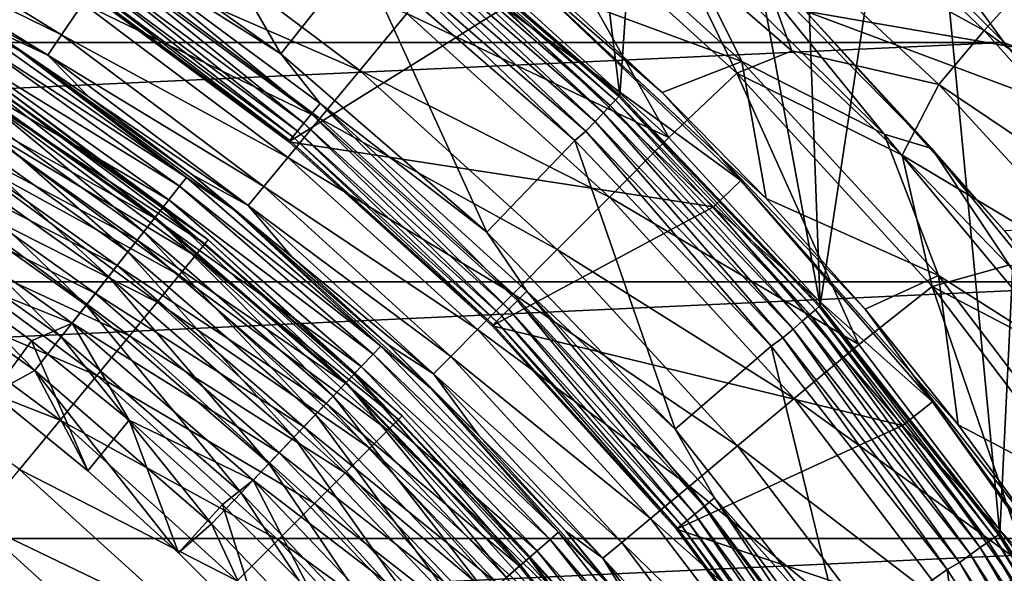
# Model space of a CAD drawing. Header units: metres. Extents: x -109 to 109, y -342 to 116.
# Tile 140 of 213: x 11.84 to 19.59, y 13.61 to 17.97. Entities that reach past the tile are written whole.
import ezdxf

# ---------------------------------------------------------------- set-up
doc = ezdxf.new("R2010")
doc.units = ezdxf.units.M
doc.layers.add('solid_505140_SW0001', color=7, linetype='CONTINUOUS')

msp = doc.modelspace()

# ---------------------------------------------------------------- linework, layer by layer
at = {"layer": 'solid_505140_SW0001'}
for points in [[(14.83558, 18.865419, 31), (16.562347, 17.369179, 31), (15.853376, 23.142941, 31)], [(16.562347, 17.369179, 31), (16.905451, 22.385942, 31), (15.853376, 23.142941, 31)], [(16.562347, 17.369179, 31), (18.137552, 15.717121, 31), (16.905451, 22.385942, 31)], [(18.137552, 15.717121, 31), (17.921206, 21.58139, 31), (16.905451, 22.385942, 31)], [(18.137552, 15.717121, 31), (18.898417, 20.731041, 31), (17.921206, 21.58139, 31)], [(18.137552, 15.717121, 31), (19.55007, 13.921006, 31), (18.898417, 20.731041, 31)], [(19.55007, 13.921006, 31), (19.835873, 19.835873, 31), (18.898417, 20.731041, 31)], [(19.55007, 13.921006, 31), (20.784328, 12.000487, 31), (19.835873, 19.835873, 31)], [(12.149139, 18.938015, 34), (13.89562, 17.696358, 34), (12.691593, 19.778095, 34)], [(13.89562, 17.696358, 34), (14.515732, 18.480877, 34), (12.691593, 19.778095, 34)], [(18.979885, 19.786472, 84.574745), (18.83177, 19.631556, 84.72496), (20.52154, 17.864197, 84.72496)], [(20.682945, 18.005213, 84.574745), (18.979885, 19.786472, 84.574745), (20.52154, 17.864197, 84.72496)], [(18.83177, 19.631556, 84.72496), (18.667866, 19.460125, 84.835632), (20.342928, 17.708149, 84.835632)], [(20.52154, 17.864197, 84.72496), (18.83177, 19.631556, 84.72496), (20.342928, 17.708149, 84.835632)], [(17.854317, 19.517529, 84.926178), (-17.854322, 19.517523, 84.926178), (-19.585182, 17.786417, 84.926178)], [(19.585175, 17.786423, 84.926178), (17.854317, 19.517529, 84.926178), (-19.585182, 17.786417, 84.926178)], [(18.493162, 19.277401, 84.903389), (17.854317, 19.517529, 84.926178), (19.585175, 17.786423, 84.926178)], [(18.667866, 19.460125, 84.835632), (18.493162, 19.277401, 84.903389), (20.152548, 17.541819, 84.903389)], [(20.342928, 17.708149, 84.835632), (18.667866, 19.460125, 84.835632), (20.152548, 17.541819, 84.903389)], [(17.805052, 19.43507, -21.279032), (19.429121, 17.880966, -21.29311), (17.461897, 18.957579, -21.801538)], [(19.76436, 18.255381, -20.760611), (19.429121, 17.880966, -21.29311), (17.805052, 19.43507, -21.279032)], [(20.152548, 17.541819, 84.903389), (18.493162, 19.277401, 84.903389), (19.585175, 17.786423, 84.926178)], [(16.038218, 18.187696, 37.711193), (15.826464, 19.172661, 39.927074), (17.52112, 17.637411, 39.927074)], [(16.990358, 18.708015, 42.195908), (17.52112, 17.637411, 39.927074), (15.826464, 19.172661, 39.927074)], [(15.797648, 19.07538, -22.51115), (16.946421, 17.040466, -23.107174), (15.307876, 18.526403, -23.107174)], [(15.797648, 19.07538, -22.51115), (17.481771, 17.544899, -22.51115), (16.946421, 17.040466, -23.107174)], [(17.02035, 18.496618, -22.260586), (17.481771, 17.544899, -22.51115), (15.797648, 19.07538, -22.51115)], [(12.438518, 18.615557, 34.012535), (13.89562, 17.696358, 34), (12.149139, 18.938015, 34)], [(17.461897, 18.957579, -21.801538), (17.914452, 17.720449, -22.221138), (17.02035, 18.496618, -22.260586)], [(17.461897, 18.957579, -21.801538), (19.071449, 17.455542, -21.769615), (17.914452, 17.720449, -22.221138)], [(19.429121, 17.880966, -21.29311), (19.071449, 17.455542, -21.769615), (17.461897, 18.957579, -21.801538)], [(10.384237, 18.722227, -28.022381), (10.477729, 18.890703, -27.095764), (12.170222, 17.847328, -27.095764)], [(12.170222, 17.847328, -27.095764), (10.477729, 18.890703, -27.095764), (12.33753, 18.092617, -26.197107)], [(12.561381, 18.420839, -25.338095), (12.838865, 18.827728, -24.529896), (14.515572, 17.567528, -24.529896)], [(14.515572, 17.567528, -24.529896), (12.838865, 18.827728, -24.529896), (14.885851, 18.015646, -23.783018)], [(14.805327, 18.826506, 33.716537), (14.768514, 18.779694, 33.811481), (16.486765, 17.290821, 33.811481)], [(14.828143, 18.855518, 33.610714), (14.805327, 18.826506, 33.716537), (16.527861, 17.333921, 33.716537)], [(16.527861, 17.333921, 33.716537), (14.805327, 18.826506, 33.716537), (16.486765, 17.290821, 33.811481)], [(16.553331, 17.360634, 33.610714), (14.835815, 18.865274, 33.5), (14.828143, 18.855518, 33.610714)], [(16.553331, 17.360634, 33.610714), (14.828143, 18.855518, 33.610714), (16.527861, 17.333921, 33.716537)], [(16.561895, 17.369617, 33.5), (16.562347, 17.369179, 31), (14.83558, 18.865419, 31)], [(14.835815, 18.865274, 33.5), (16.561895, 17.369617, 33.5), (14.83558, 18.865419, 31)], [(16.553331, 17.360634, 33.610714), (16.561895, 17.369617, 33.5), (14.835815, 18.865274, 33.5)], [(11.545783, 17.927332, -28.956398), (11.840792, 17.720997, -29.262819), (10.046814, 18.796267, -29.262819)], [(11.502944, 17.898932, -29.565304), (10.046814, 18.796267, -29.262819), (11.840792, 17.720997, -29.262819)], [(14.768514, 18.779694, 33.811481), (14.719553, 18.717434, 33.890778), (16.432106, 17.233498, 33.890778)], [(16.486765, 17.290821, 33.811481), (14.768514, 18.779694, 33.811481), (16.432106, 17.233498, 33.890778)], [(12.061634, 17.688164, -28.022381), (10.678197, 18.45726, -28.956398), (10.384237, 18.722227, -28.022381)], [(12.061634, 17.688164, -28.022381), (10.384237, 18.722227, -28.022381), (12.170222, 17.847328, -27.095764)], [(14.719553, 18.717434, 33.890778), (14.660903, 18.642855, 33.950436), (16.366634, 17.164831, 33.950436)], [(16.432106, 17.233498, 33.890778), (14.719553, 18.717434, 33.890778), (16.366634, 17.164831, 33.950436)], [(16.990358, 18.708015, 42.195908), (18.640032, 17.064917, 42.195908), (17.52112, 17.637411, 39.927074)], [(17.347721, 18.656906, 44.492573), (18.640032, 17.064917, 42.195908), (16.990358, 18.708015, 42.195908)], [(12.438518, 18.615557, 34.012535), (12.379747, 18.527601, 34.049564), (14.136158, 17.224958, 34.049564)], [(14.203266, 17.30673, 34.012535), (13.89562, 17.696358, 34), (12.438518, 18.615557, 34.012535)], [(14.203266, 17.30673, 34.012535), (12.438518, 18.615557, 34.012535), (14.136158, 17.224958, 34.049564)], [(14.660903, 18.642855, 33.950436), (14.595512, 18.559704, 33.987465), (16.293634, 17.088272, 33.987465)], [(16.366634, 17.164831, 33.950436), (14.660903, 18.642855, 33.950436), (16.293634, 17.088272, 33.987465)], [(17.347721, 18.656906, 44.492573), (19.01606, 16.953262, 44.492573), (18.640032, 17.064917, 42.195908)], [(18.022171, 18.034559, 45.146191), (19.01606, 16.953262, 44.492573), (17.347721, 18.656906, 44.492573)], [(12.379747, 18.527601, 34.049564), (12.327037, 18.448713, 34.109222), (14.075969, 17.151617, 34.109222)], [(14.136158, 17.224958, 34.049564), (12.379747, 18.527601, 34.049564), (14.075969, 17.151617, 34.109222)], [(14.595512, 18.559704, 33.987465), (14.515732, 18.480877, 34), (16.208015, 17.016172, 34)], [(16.293634, 17.088272, 33.987465), (14.595512, 18.559704, 33.987465), (16.208015, 17.016172, 34)], [(14.885851, 18.015646, -23.783018), (15.307876, 18.526403, -23.107174), (16.946421, 17.040466, -23.107174)], [(12.061634, 17.688164, -28.022381), (11.545783, 17.927332, -28.956398), (10.678197, 18.45726, -28.956398)], [(12.327037, 18.448713, 34.109222), (12.283032, 18.382856, 34.188519), (14.025722, 17.090391, 34.188519)], [(14.075969, 17.151617, 34.109222), (12.327037, 18.448713, 34.109222), (14.025722, 17.090391, 34.188519)], [(13.89562, 17.696358, 34), (15.516558, 16.293737, 34), (14.515732, 18.480877, 34)], [(15.516558, 16.293737, 34), (16.208015, 17.016172, 34), (14.515732, 18.480877, 34)], [(17.353928, 16.88427, 37.558445), (15.847632, 18.289137, 37.401829), (15.692282, 18.43881, 37.558445)], [(15.692282, 18.43881, 37.558445), (16.038218, 18.187696, 37.711193), (16.895525, 17.394194, 37.711193)], [(17.353928, 16.88427, 37.558445), (15.692282, 18.43881, 37.558445), (16.895525, 17.394194, 37.711193)], [(17.02035, 18.496618, -22.260586), (17.914452, 17.720449, -22.221138), (17.481771, 17.544899, -22.51115)], [(12.283032, 18.382856, 34.188519), (12.249947, 18.33334, 34.283463), (13.987941, 17.044355, 34.283463)], [(14.025722, 17.090391, 34.188519), (12.283032, 18.382856, 34.188519), (13.987941, 17.044355, 34.283463)], [(12.33753, 18.092617, -26.197107), (12.561381, 18.420839, -25.338095), (14.201851, 17.187876, -25.338095)], [(14.201851, 17.187876, -25.338095), (12.561381, 18.420839, -25.338095), (14.515572, 17.567528, -24.529896)], [(20.725761, 18.377476, 45.222214), (21.531685, 17.426325, 45.011349), (18.022171, 18.034559, 45.146191)], [(12.222437, 18.292395, 34.599998), (13.956705, 17.006172, 34.599998), (12.222544, 18.292332, 34.5)], [(15.651181, 18.062405, 34.599998), (13.956705, 17.006172, 34.599998), (12.222437, 18.292395, 34.599998)], [(12.229441, 18.30265, 34.389286), (12.222544, 18.292332, 34.5), (13.956651, 17.006231, 34.5)], [(13.956705, 17.006172, 34.599998), (13.956651, 17.006231, 34.5), (12.222544, 18.292332, 34.5)], [(12.249947, 18.33334, 34.283463), (12.229441, 18.30265, 34.389286), (13.964526, 17.015823, 34.389286)], [(13.964526, 17.015823, 34.389286), (12.229441, 18.30265, 34.389286), (13.956651, 17.006231, 34.5)], [(13.987941, 17.044355, 34.283463), (12.249947, 18.33334, 34.283463), (13.964526, 17.015823, 34.389286)], [(17.514549, 16.699717, 34.900002), (15.651181, 18.062405, 34.599998), (15.847547, 18.289211, 34.900002)], [(17.51438, 16.699896, 37.401829), (17.514549, 16.699717, 34.900002), (15.847547, 18.289211, 34.900002)], [(15.847632, 18.289137, 37.401829), (17.51438, 16.699896, 37.401829), (15.847547, 18.289211, 34.900002)], [(17.353928, 16.88427, 37.558445), (17.51438, 16.699896, 37.401829), (15.847632, 18.289137, 37.401829)], [(19.76436, 18.255381, -20.760611), (21.258604, 16.539013, -20.82127), (19.429121, 17.880966, -21.29311)], [(16.895525, 17.394194, 37.711193), (16.038218, 18.187696, 37.711193), (17.52112, 17.637411, 39.927074)], [(12.170222, 17.847328, -27.095764), (12.33753, 18.092617, -26.197107), (13.948769, 16.881626, -26.197107)], [(13.948769, 16.881626, -26.197107), (12.33753, 18.092617, -26.197107), (14.201851, 17.187876, -25.338095)], [(15.651181, 18.062405, 34.599998), (17.297365, 16.492764, 34.599998), (13.956705, 17.006172, 34.599998)], [(17.514549, 16.699717, 34.900002), (17.297365, 16.492764, 34.599998), (15.651181, 18.062405, 34.599998)], [(14.515572, 17.567528, -24.529896), (14.885851, 18.015646, -23.783018), (16.479221, 16.570675, -23.783018)], [(16.479221, 16.570675, -23.783018), (14.885851, 18.015646, -23.783018), (16.946421, 17.040466, -23.107174)], [(18.022171, 18.034559, 45.146191), (19.587626, 16.305628, 44.762897), (19.01606, 16.953262, 44.492573)], [(22.294809, 16.438704, 44.7924), (19.587626, 16.305628, 44.762897), (18.022171, 18.034559, 45.146191)], [(21.531685, 17.426325, 45.011349), (22.294809, 16.438704, 44.7924), (18.022171, 18.034559, 45.146191)], [(11.502944, 17.898932, -29.565304), (13.15226, 16.724459, -29.565304), (11.455501, 17.825108, -29.859612)], [(11.502944, 17.898932, -29.565304), (11.840792, 17.720997, -29.262819), (13.15226, 16.724459, -29.565304)], [(11.545783, 17.927332, -28.956398), (12.387126, 17.356653, -28.956398), (11.840792, 17.720997, -29.262819)], [(12.061634, 17.688164, -28.022381), (12.387126, 17.356653, -28.956398), (11.545783, 17.927332, -28.956398)], [(11.455501, 17.825108, -29.859612), (13.098014, 16.655479, -29.859612), (11.3817, 17.71027, -30.134716)], [(13.15226, 16.724459, -29.565304), (13.098014, 16.655479, -29.859612), (11.455501, 17.825108, -29.859612)], [(12.061634, 17.688164, -28.022381), (12.170222, 17.847328, -27.095764), (13.759615, 16.652761, -27.095764)], [(13.759615, 16.652761, -27.095764), (12.170222, 17.847328, -27.095764), (13.948769, 16.881626, -26.197107)], [(19.429121, 17.880966, -21.29311), (20.916962, 16.211838, -21.30279), (19.071449, 17.455542, -21.769615)], [(21.258604, 16.539013, -20.82127), (20.916962, 16.211838, -21.30279), (19.429121, 17.880966, -21.29311)], [(19.585175, 17.786423, 84.926178), (-19.585182, 17.786417, 84.926178), (-21.148781, 15.903116, 84.926178)], [(21.148775, 15.903124, 84.926178), (19.585175, 17.786423, 84.926178), (-21.148781, 15.903116, 84.926178)], [(20.152548, 17.541819, 84.903389), (19.585175, 17.786423, 84.926178), (21.148775, 15.903124, 84.926178)], [(11.3817, 17.71027, -30.134716), (13.01363, 16.548178, -30.134716), (11.283688, 17.55776, -30.382612)], [(13.098014, 16.655479, -29.859612), (13.01363, 16.548178, -30.134716), (11.3817, 17.71027, -30.134716)], [(13.200312, 16.746525, -28.956398), (13.520737, 16.475065, -29.262819), (11.840792, 17.720997, -29.262819)], [(13.15226, 16.724459, -29.565304), (11.840792, 17.720997, -29.262819), (13.520737, 16.475065, -29.262819)], [(12.387126, 17.356653, -28.956398), (13.200312, 16.746525, -28.956398), (11.840792, 17.720997, -29.262819)], [(13.63685, 16.504255, -28.022381), (12.387126, 17.356653, -28.956398), (12.061634, 17.688164, -28.022381)], [(13.63685, 16.504255, -28.022381), (12.061634, 17.688164, -28.022381), (13.759615, 16.652761, -27.095764)], [(14.203266, 17.30673, 34.012535), (15.516558, 16.293737, 34), (13.89562, 17.696358, 34)], [(17.914452, 17.720449, -22.221138), (18.781994, 16.899532, -22.179001), (17.481771, 17.544899, -22.51115)], [(19.071449, 17.455542, -21.769615), (18.781994, 16.899532, -22.179001), (17.914452, 17.720449, -22.221138)], [(11.288183, 17.564756, -32.315632), (12.906706, 16.412212, -32.315632), (11.33703, 17.640762, -32.652702)], [(11.33703, 17.640762, -32.652702), (12.962556, 16.483231, -32.652702), (11.666977, 17.460861, -33)], [(12.906706, 16.412212, -32.315632), (12.962556, 16.483231, -32.652702), (11.33703, 17.640762, -32.652702)], [(17.713623, 16.560324, 37.711193), (16.895525, 17.394194, 37.711193), (17.52112, 17.637411, 39.927074)], [(17.713623, 16.560324, 37.711193), (17.52112, 17.637411, 39.927074), (19.067547, 15.95295, 39.927074)], [(18.640032, 17.064917, 42.195908), (19.067547, 15.95295, 39.927074), (17.52112, 17.637411, 39.927074)], [(11.283688, 17.55776, -30.382612), (12.901566, 16.405676, -30.382612), (11.16432, 17.372021, -30.596083)], [(11.208405, 17.440617, -31.999395), (12.815488, 16.296219, -31.999395), (11.288183, 17.564756, -32.315632)], [(13.01363, 16.548178, -30.134716), (12.901566, 16.405676, -30.382612), (11.283688, 17.55776, -30.382612)], [(12.815488, 16.296219, -31.999395), (12.906706, 16.412212, -32.315632), (11.288183, 17.564756, -32.315632)], [(14.201851, 17.187876, -25.338095), (14.515572, 17.567528, -24.529896), (16.069309, 16.158501, -24.529896)], [(16.069309, 16.158501, -24.529896), (14.515572, 17.567528, -24.529896), (16.479221, 16.570675, -23.783018)], [(17.481771, 17.544899, -22.51115), (18.441401, 15.410172, -23.107174), (16.946421, 17.040466, -23.107174)], [(17.481771, 17.544899, -22.51115), (19.018312, 15.866304, -22.51115), (18.441401, 15.410172, -23.107174)], [(18.781994, 16.899532, -22.179001), (19.018312, 15.866304, -22.51115), (17.481771, 17.544899, -22.51115)], [(11.100121, 17.272125, -31.713623), (12.691679, 16.138783, -31.713623), (11.208405, 17.440617, -31.999395)], [(12.691679, 16.138783, -31.713623), (12.815488, 16.296219, -31.999395), (11.208405, 17.440617, -31.999395)], [(11.64476, 17.427614, -63.564171), (11.666975, 17.460861, -63), (13.322259, 16.233219, -63)], [(11.666975, 17.460861, -63), (11.666977, 17.460861, -33), (13.32226, 16.233219, -33)], [(13.322259, 16.233219, -63), (11.666975, 17.460861, -63), (13.32226, 16.233219, -33)], [(12.962556, 16.483231, -32.652702), (13.32226, 16.233219, -33), (11.666977, 17.460861, -33)], [(19.071449, 17.455542, -21.769615), (20.552383, 15.83968, -21.731827), (18.781994, 16.899532, -22.179001)], [(20.916962, 16.211838, -21.30279), (20.552383, 15.83968, -21.731827), (19.071449, 17.455542, -21.769615)], [(11.16432, 17.372021, -30.596083), (12.765082, 16.232122, -30.596083), (11.02707, 17.158455, -30.768911)], [(12.901566, 16.405676, -30.382612), (12.765082, 16.232122, -30.596083), (11.16432, 17.372021, -30.596083)], [(11.64476, 17.427614, -63.564171), (13.296892, 16.202311, -63.564171), (11.577671, 17.327209, -64.122543)], [(11.64476, 17.427614, -63.564171), (13.322259, 16.233219, -63), (13.296892, 16.202311, -63.564171)], [(13.63685, 16.504255, -28.022381), (13.200312, 16.746525, -28.956398), (12.387126, 17.356653, -28.956398)], [(16.553331, 17.360634, 33.610714), (16.527861, 17.333921, 33.716537), (18.100716, 15.68436, 33.716537)], [(18.128611, 15.708529, 33.610714), (16.561895, 17.369617, 33.5), (16.553331, 17.360634, 33.610714)], [(18.128611, 15.708529, 33.610714), (16.553331, 17.360634, 33.610714), (18.100716, 15.68436, 33.716537)], [(16.561895, 17.369617, 33.5), (18.137989, 15.716659, 33.5), (16.562347, 17.369179, 31)], [(18.128611, 15.708529, 33.610714), (18.137989, 15.716659, 33.5), (16.561895, 17.369617, 33.5)], [(18.137989, 15.716659, 33.5), (18.137552, 15.717121, 31), (16.562347, 17.369179, 31)], [(17.353928, 16.88427, 37.558445), (16.895525, 17.394194, 37.711193), (17.713623, 16.560324, 37.711193)], [(11.577671, 17.327209, -64.122543), (13.220284, 16.108963, -64.122543), (11.467073, 17.161688, -64.65802)], [(13.296892, 16.202311, -63.564171), (13.220284, 16.108963, -64.122543), (11.577671, 17.327209, -64.122543)], [(14.203266, 17.30673, 34.012535), (14.136158, 17.224958, 34.049564), (15.75643, 15.75643, 34.049564)], [(15.831229, 15.831229, 34.012535), (15.516558, 16.293737, 34), (14.203266, 17.30673, 34.012535)], [(15.831229, 15.831229, 34.012535), (14.203266, 17.30673, 34.012535), (15.75643, 15.75643, 34.049564)], [(16.486765, 17.290821, 33.811481), (16.432106, 17.233498, 33.890778), (17.995848, 15.593492, 33.890778)], [(16.527861, 17.333921, 33.716537), (16.486765, 17.290821, 33.811481), (18.055708, 15.64536, 33.811481)], [(18.055708, 15.64536, 33.811481), (16.486765, 17.290821, 33.811481), (17.995848, 15.593492, 33.890778)], [(18.100716, 15.68436, 33.716537), (16.527861, 17.333921, 33.716537), (18.055708, 15.64536, 33.811481)], [(10.966632, 17.064411, -31.467014), (12.539049, 15.944698, -31.467014), (11.100121, 17.272125, -31.713623)], [(12.539049, 15.944698, -31.467014), (12.691679, 16.138783, -31.713623), (11.100121, 17.272125, -31.713623)], [(14.136158, 17.224958, 34.049564), (14.075969, 17.151617, 34.109222), (15.689342, 15.689342, 34.109222)], [(15.75643, 15.75643, 34.049564), (14.136158, 17.224958, 34.049564), (15.689342, 15.689342, 34.109222)], [(16.432106, 17.233498, 33.890778), (16.366634, 17.164831, 33.950436), (17.924145, 15.531361, 33.950436)], [(17.995848, 15.593492, 33.890778), (16.432106, 17.233498, 33.890778), (17.924145, 15.531361, 33.950436)], [(11.02707, 17.158455, -30.768911), (12.608153, 16.032572, -30.768911), (10.875934, 16.923283, -30.896069)], [(12.765082, 16.232122, -30.596083), (12.608153, 16.032572, -30.768911), (11.02707, 17.158455, -30.768911)], [(11.467073, 17.161688, -64.65802), (13.093996, 15.95508, -64.65802), (11.315225, 16.934429, -65.159676)], [(13.220284, 16.108963, -64.122543), (13.093996, 15.95508, -64.65802), (11.467073, 17.161688, -64.65802)], [(13.948769, 16.881626, -26.197107), (14.201851, 17.187876, -25.338095), (15.72201, 15.809303, -25.338095)], [(14.075969, 17.151617, 34.109222), (14.025722, 17.090391, 34.188519), (15.633335, 15.633335, 34.188519)], [(15.689342, 15.689342, 34.109222), (14.075969, 17.151617, 34.109222), (15.633335, 15.633335, 34.188519)], [(15.72201, 15.809303, -25.338095), (14.201851, 17.187876, -25.338095), (16.069309, 16.158501, -24.529896)], [(16.366634, 17.164831, 33.950436), (16.293634, 17.088272, 33.987465), (17.8442, 15.462088, 33.987465)], [(17.924145, 15.531361, 33.950436), (16.366634, 17.164831, 33.950436), (17.8442, 15.462088, 33.987465)], [(10.811999, 16.823799, -31.267076), (12.362246, 15.719873, -31.267076), (10.966632, 17.064411, -31.467014)], [(12.362246, 15.719873, -31.267076), (12.539049, 15.944698, -31.467014), (10.966632, 17.064411, -31.467014)], [(13.987941, 17.044355, 34.283463), (13.964526, 17.015823, 34.389286), (15.565125, 15.565125, 34.389286)], [(14.025722, 17.090391, 34.188519), (13.987941, 17.044355, 34.283463), (15.591225, 15.591225, 34.283463)], [(15.591225, 15.591225, 34.283463), (13.987941, 17.044355, 34.283463), (15.565125, 15.565125, 34.389286)], [(15.633335, 15.633335, 34.188519), (14.025722, 17.090391, 34.188519), (15.591225, 15.591225, 34.283463)], [(16.293634, 17.088272, 33.987465), (16.208015, 17.016172, 34), (17.752851, 15.397593, 34)], [(17.8442, 15.462088, 33.987465), (16.293634, 17.088272, 33.987465), (17.752851, 15.397593, 34)], [(18.640032, 17.064917, 42.195908), (20.131481, 15.276963, 42.195908), (19.067547, 15.95295, 39.927074)], [(19.01606, 16.953262, 44.492573), (20.131481, 15.276963, 42.195908), (18.640032, 17.064917, 42.195908)], [(13.964526, 17.015823, 34.389286), (13.956651, 17.006231, 34.5), (15.556348, 15.556351, 34.5)], [(15.556349, 15.556349, 34.599998), (15.556348, 15.556351, 34.5), (13.956651, 17.006231, 34.5)], [(13.956705, 17.006172, 34.599998), (15.556349, 15.556349, 34.599998), (13.956651, 17.006231, 34.5)], [(17.297365, 16.492764, 34.599998), (15.556349, 15.556349, 34.599998), (13.956705, 17.006172, 34.599998)], [(15.565125, 15.565125, 34.389286), (13.964526, 17.015823, 34.389286), (15.556348, 15.556351, 34.5)], [(15.516558, 16.293737, 34), (16.996161, 14.74383, 34), (16.208015, 17.016172, 34)], [(16.996161, 14.74383, 34), (17.752851, 15.397593, 34), (16.208015, 17.016172, 34)], [(16.479221, 16.570675, -23.783018), (16.946421, 17.040466, -23.107174), (18.441401, 15.410172, -23.107174)], [(10.875934, 16.923283, -30.896069), (12.435347, 15.81283, -30.896069), (10.71531, 16.673349, -30.973852)], [(12.608153, 16.032572, -30.768911), (12.435347, 15.81283, -30.896069), (10.875934, 16.923283, -30.896069)], [(11.315225, 16.934429, -65.159676), (12.920603, 15.7438, -65.159676), (11.12522, 16.650068, -65.617287)], [(13.093996, 15.95508, -64.65802), (12.920603, 15.7438, -65.159676), (11.315225, 16.934429, -65.159676)], [(18.781994, 16.899532, -22.179001), (19.620214, 16.035433, -22.134123), (19.018312, 15.866304, -22.51115)], [(20.552383, 15.83968, -21.731827), (19.620214, 16.035433, -22.134123), (18.781994, 16.899532, -22.179001)], [(19.01606, 16.953262, 44.492573), (20.518105, 15.100913, 44.495819), (20.131481, 15.276963, 42.195908)], [(19.587626, 16.305628, 44.762897), (20.518105, 15.100913, 44.495819), (19.01606, 16.953262, 44.492573)], [(10.640931, 16.557613, -31.1199), (12.16665, 15.471153, -31.1199), (10.811999, 16.823799, -31.267076)], [(12.16665, 15.471153, -31.1199), (12.362246, 15.719873, -31.267076), (10.811999, 16.823799, -31.267076)], [(13.759615, 16.652761, -27.095764), (13.948769, 16.881626, -26.197107), (15.44184, 15.527621, -26.197107)], [(15.44184, 15.527621, -26.197107), (13.948769, 16.881626, -26.197107), (15.72201, 15.809303, -25.338095)], [(18.862305, 15.180609, 37.558445), (17.51438, 16.699896, 37.401829), (17.353928, 16.88427, 37.558445)], [(17.353928, 16.88427, 37.558445), (17.713623, 16.560324, 37.711193), (18.490612, 15.688022, 37.711193)], [(18.862305, 15.180609, 37.558445), (17.353928, 16.88427, 37.558445), (18.490612, 15.688022, 37.711193)], [(13.200312, 16.746525, -28.956398), (13.983493, 16.09833, -28.956398), (13.520737, 16.475065, -29.262819)], [(13.63685, 16.504255, -28.022381), (13.983493, 16.09833, -28.956398), (13.200312, 16.746525, -28.956398)], [(10.71531, 16.673349, -30.973852), (12.251694, 15.579295, -30.973852), (11.135423, 16.024868, -31)], [(12.435347, 15.81283, -30.896069), (12.251694, 15.579295, -30.973852), (10.71531, 16.673349, -30.973852)], [(13.098014, 16.655479, -29.859612), (14.621909, 15.335016, -29.859612), (13.01363, 16.548178, -30.134716)], [(13.15226, 16.724459, -29.565304), (14.682467, 15.398527, -29.565304), (13.098014, 16.655479, -29.859612)], [(14.682467, 15.398527, -29.565304), (14.621909, 15.335016, -29.859612), (13.098014, 16.655479, -29.859612)], [(13.15226, 16.724459, -29.565304), (13.520737, 16.475065, -29.262819), (14.682467, 15.398527, -29.565304)], [(19.022488, 14.959444, 34.900002), (17.297365, 16.492764, 34.599998), (17.514549, 16.699717, 34.900002)], [(17.51438, 16.699896, 37.401829), (19.022493, 14.959437, 37.401829), (17.514549, 16.699717, 34.900002)], [(18.862305, 15.180609, 37.558445), (19.022493, 14.959437, 37.401829), (17.51438, 16.699896, 37.401829)], [(19.022493, 14.959437, 37.401829), (19.022488, 14.959444, 34.900002), (17.514549, 16.699717, 34.900002)], [(11.12522, 16.650068, -65.617287), (12.703642, 15.479432, -65.617287), (10.900938, 16.314405, -66.0215)], [(12.920603, 15.7438, -65.159676), (12.703642, 15.479432, -65.617287), (11.12522, 16.650068, -65.617287)], [(13.63685, 16.504255, -28.022381), (13.759615, 16.652761, -27.095764), (15.232444, 15.317119, -27.095764)], [(15.232444, 15.317119, -27.095764), (13.759615, 16.652761, -27.095764), (15.44184, 15.527621, -26.197107)], [(10.640931, 16.557613, -31.1199), (10.458637, 16.273956, -31.029963), (11.958218, 15.20611, -31.029963)], [(10.640931, 16.557613, -31.1199), (11.958218, 15.20611, -31.029963), (12.16665, 15.471153, -31.1199)], [(13.01363, 16.548178, -30.134716), (14.527708, 15.236221, -30.134716), (12.901566, 16.405676, -30.382612)], [(14.621909, 15.335016, -29.859612), (14.527708, 15.236221, -30.134716), (13.01363, 16.548178, -30.134716)], [(15.096542, 15.180532, -28.022381), (13.983493, 16.09833, -28.956398), (13.63685, 16.504255, -28.022381)], [(15.096542, 15.180532, -28.022381), (13.63685, 16.504255, -28.022381), (15.232444, 15.317119, -27.095764)], [(16.069309, 16.158501, -24.529896), (16.479221, 16.570675, -23.783018), (17.932987, 14.985327, -23.783018)], [(17.932987, 14.985327, -23.783018), (16.479221, 16.570675, -23.783018), (18.441401, 15.410172, -23.107174)], [(18.490612, 15.688022, 37.711193), (17.713623, 16.560324, 37.711193), (19.067547, 15.95295, 39.927074)], [(12.906706, 16.412212, -32.315632), (14.408343, 15.111035, -32.315632), (12.962556, 16.483231, -32.652702)], [(12.962556, 16.483231, -32.652702), (14.470692, 15.176425, -32.652702), (13.32226, 16.233219, -33)], [(14.408343, 15.111035, -32.315632), (14.470692, 15.176425, -32.652702), (12.962556, 16.483231, -32.652702)], [(14.73489, 15.413544, -28.956398), (15.070469, 15.070469, -29.262819), (13.520737, 16.475065, -29.262819)], [(14.682467, 15.398527, -29.565304), (13.520737, 16.475065, -29.262819), (15.070469, 15.070469, -29.262819)], [(13.983493, 16.09833, -28.956398), (14.73489, 15.413544, -28.956398), (13.520737, 16.475065, -29.262819)], [(17.297365, 16.492764, 34.599998), (18.786631, 14.774004, 34.599998), (15.556349, 15.556349, 34.599998)], [(19.022488, 14.959444, 34.900002), (18.786631, 14.774004, 34.599998), (17.297365, 16.492764, 34.599998)], [(12.901566, 16.405676, -30.382612), (14.402605, 15.105018, -30.382612), (12.765082, 16.232122, -30.596083)], [(12.815488, 16.296219, -31.999395), (14.306512, 15.004238, -31.999395), (12.906706, 16.412212, -32.315632)], [(14.527708, 15.236221, -30.134716), (14.402605, 15.105018, -30.382612), (12.901566, 16.405676, -30.382612)], [(14.306512, 15.004238, -31.999395), (14.408343, 15.111035, -32.315632), (12.906706, 16.412212, -32.315632)], [(11.958218, 15.20611, -31.029963), (10.458637, 16.273956, -31.029963), (11.630053, 15.024709, -31)], [(10.900938, 16.314405, -66.0215), (12.447538, 15.167369, -66.0215), (10.646951, 15.934287, -66.36409)], [(12.703642, 15.479432, -65.617287), (12.447538, 15.167369, -66.0215), (10.900938, 16.314405, -66.0215)], [(12.691679, 16.138783, -31.713623), (14.168299, 14.859284, -31.713623), (12.815488, 16.296219, -31.999395)], [(14.168299, 14.859284, -31.713623), (14.306512, 15.004238, -31.999395), (12.815488, 16.296219, -31.999395)], [(15.831229, 15.831229, 34.012535), (16.996161, 14.74383, 34), (15.516558, 16.293737, 34)], [(12.765082, 16.232122, -30.596083), (14.250242, 14.945224, -30.596083), (12.608153, 16.032572, -30.768911)], [(14.402605, 15.105018, -30.382612), (14.250242, 14.945224, -30.596083), (12.765082, 16.232122, -30.596083)], [(13.296892, 16.202311, -63.564171), (14.820968, 14.820968, -63.564171), (13.220284, 16.108963, -64.122543)], [(13.296892, 16.202311, -63.564171), (13.322259, 16.233219, -63), (14.849242, 14.849242, -63)], [(13.296892, 16.202311, -63.564171), (14.849242, 14.849242, -63), (14.820968, 14.820968, -63.564171)], [(13.322259, 16.233219, -63), (13.32226, 16.233219, -33), (14.849243, 14.849241, -33)], [(14.849242, 14.849242, -63), (13.322259, 16.233219, -63), (14.849243, 14.849241, -33)], [(14.470692, 15.176425, -32.652702), (14.849243, 14.849241, -33), (13.32226, 16.233219, -33)], [(12.539049, 15.944698, -31.467014), (13.997911, 14.680587, -31.467014), (12.691679, 16.138783, -31.713623)], [(13.997911, 14.680587, -31.467014), (14.168299, 14.859284, -31.713623), (12.691679, 16.138783, -31.713623)], [(15.72201, 15.809303, -25.338095), (16.069309, 16.158501, -24.529896), (17.486914, 14.612588, -24.529896)], [(17.486914, 14.612588, -24.529896), (16.069309, 16.158501, -24.529896), (17.932987, 14.985327, -23.783018)], [(13.220284, 16.108963, -64.122543), (14.735579, 14.735579, -64.122543), (13.093996, 15.95508, -64.65802)], [(14.820968, 14.820968, -63.564171), (14.735579, 14.735579, -64.122543), (13.220284, 16.108963, -64.122543)], [(15.096542, 15.180532, -28.022381), (14.73489, 15.413544, -28.956398), (13.983493, 16.09833, -28.956398)], [(19.620214, 16.035433, -22.134123), (20.426828, 15.129429, -22.086525), (19.018312, 15.866304, -22.51115)], [(11.630053, 15.024709, -31), (11.135423, 16.024868, -31), (11.933571, 15.439704, -31)], [(12.251694, 15.579295, -30.973852), (11.933571, 15.439704, -31), (11.135423, 16.024868, -31)], [(12.608153, 16.032572, -30.768911), (14.075055, 14.761494, -30.768911), (12.435347, 15.81283, -30.896069)], [(14.250242, 14.945224, -30.596083), (14.075055, 14.761494, -30.768911), (12.608153, 16.032572, -30.768911)], [(21.148775, 15.903124, 84.926178), (-21.148781, 15.903116, 84.926178), (-22.532143, 13.883261, 84.926178)], [(22.532139, 13.883269, 84.926178), (21.148775, 15.903124, 84.926178), (-22.532143, 13.883261, 84.926178)], [(10.646951, 15.934287, -66.36409), (12.157516, 14.813976, -66.36409), (10.36844, 15.517467, -66.638054)], [(12.447538, 15.167369, -66.0215), (12.157516, 14.813976, -66.36409), (10.646951, 15.934287, -66.36409)], [(12.362246, 15.719873, -31.267076), (13.800537, 14.473587, -31.267076), (12.539049, 15.944698, -31.467014)], [(13.800537, 14.473587, -31.267076), (13.997911, 14.680587, -31.467014), (12.539049, 15.944698, -31.467014)], [(13.093996, 15.95508, -64.65802), (14.594816, 14.594816, -64.65802), (12.920603, 15.7438, -65.159676)], [(14.735579, 14.735579, -64.122543), (14.594816, 14.594816, -64.65802), (13.093996, 15.95508, -64.65802)], [(19.224689, 14.779312, 37.711193), (18.490612, 15.688022, 37.711193), (19.067547, 15.95295, 39.927074)], [(19.224689, 14.779312, 37.711193), (19.067547, 15.95295, 39.927074), (20.452662, 14.133525, 39.927074)], [(20.131481, 15.276963, 42.195908), (20.452662, 14.133525, 39.927074), (19.067547, 15.95295, 39.927074)], [(12.435347, 15.81283, -30.896069), (13.882144, 14.559174, -30.896069), (12.251694, 15.579295, -30.973852)], [(14.075055, 14.761494, -30.768911), (13.882144, 14.559174, -30.896069), (12.435347, 15.81283, -30.896069)], [(15.44184, 15.527621, -26.197107), (15.72201, 15.809303, -25.338095), (17.108978, 14.296802, -25.338095)], [(17.108978, 14.296802, -25.338095), (15.72201, 15.809303, -25.338095), (17.486914, 14.612588, -24.529896)], [(15.831229, 15.831229, 34.012535), (15.75643, 15.75643, 34.049564), (17.224958, 14.136158, 34.049564)], [(17.30673, 14.203266, 34.012535), (16.996161, 14.74383, 34), (15.831229, 15.831229, 34.012535)], [(17.30673, 14.203266, 34.012535), (15.831229, 15.831229, 34.012535), (17.224958, 14.136158, 34.049564)], [(19.018312, 15.866304, -22.51115), (19.780155, 13.649327, -23.107174), (18.441401, 15.410172, -23.107174)], [(19.018312, 15.866304, -22.51115), (20.3943, 14.053766, -22.51115), (19.780155, 13.649327, -23.107174)], [(20.426828, 15.129429, -22.086525), (20.3943, 14.053766, -22.51115), (19.018312, 15.866304, -22.51115)], [(12.920603, 15.7438, -65.159676), (14.401549, 14.401549, -65.159676), (12.703642, 15.479432, -65.617287)], [(14.594816, 14.594816, -64.65802), (14.401549, 14.401549, -65.159676), (12.920603, 15.7438, -65.159676)], [(15.75643, 15.75643, 34.049564), (15.689342, 15.689342, 34.109222), (17.151617, 14.075969, 34.109222)], [(17.224958, 14.136158, 34.049564), (15.75643, 15.75643, 34.049564), (17.151617, 14.075969, 34.109222)], [(12.16665, 15.471153, -31.1199), (13.582185, 14.244585, -31.1199), (12.362246, 15.719873, -31.267076)], [(13.582185, 14.244585, -31.1199), (13.800537, 14.473587, -31.267076), (12.362246, 15.719873, -31.267076)], [(15.689342, 15.689342, 34.109222), (15.633335, 15.633335, 34.188519), (17.090391, 14.025722, 34.188519)], [(17.151617, 14.075969, 34.109222), (15.689342, 15.689342, 34.109222), (17.090391, 14.025722, 34.188519)], [(18.100716, 15.68436, 33.716537), (18.055708, 15.64536, 33.811481), (19.461136, 13.858212, 33.811481)], [(18.128611, 15.708529, 33.610714), (18.100716, 15.68436, 33.716537), (19.509647, 13.892756, 33.716537)], [(19.509647, 13.892756, 33.716537), (18.100716, 15.68436, 33.716537), (19.461136, 13.858212, 33.811481)], [(19.539713, 13.914166, 33.610714), (18.137989, 15.716659, 33.5), (18.128611, 15.708529, 33.610714)], [(19.539713, 13.914166, 33.610714), (18.128611, 15.708529, 33.610714), (19.509647, 13.892756, 33.716537)], [(19.549822, 13.921367, 33.5), (19.55007, 13.921006, 31), (18.137552, 15.717121, 31)], [(18.137989, 15.716659, 33.5), (19.549822, 13.921367, 33.5), (18.137552, 15.717121, 31)], [(19.539713, 13.914166, 33.610714), (19.549822, 13.921367, 33.5), (18.137989, 15.716659, 33.5)], [(18.862305, 15.180609, 37.558445), (18.490612, 15.688022, 37.711193), (19.224689, 14.779312, 37.711193)], [(12.251694, 15.579295, -30.973852), (12.701131, 14.814702, -31), (11.933571, 15.439704, -31)], [(12.251694, 15.579295, -30.973852), (13.677123, 14.344153, -30.973852), (12.701131, 14.814702, -31)], [(13.882144, 14.559174, -30.896069), (13.677123, 14.344153, -30.973852), (12.251694, 15.579295, -30.973852)], [(15.591225, 15.591225, 34.283463), (15.565125, 15.565125, 34.389286), (17.015823, 13.964526, 34.389286)], [(15.633335, 15.633335, 34.188519), (15.591225, 15.591225, 34.283463), (17.044355, 13.987941, 34.283463)], [(17.044355, 13.987941, 34.283463), (15.591225, 15.591225, 34.283463), (17.015823, 13.964526, 34.389286)], [(17.090391, 14.025722, 34.188519), (15.633335, 15.633335, 34.188519), (17.044355, 13.987941, 34.283463)], [(17.995848, 15.593492, 33.890778), (17.924145, 15.531361, 33.950436), (19.319332, 13.757235, 33.950436)], [(18.055708, 15.64536, 33.811481), (17.995848, 15.593492, 33.890778), (19.396618, 13.812269, 33.890778)], [(19.396618, 13.812269, 33.890778), (17.995848, 15.593492, 33.890778), (19.319332, 13.757235, 33.950436)], [(19.461136, 13.858212, 33.811481), (18.055708, 15.64536, 33.811481), (19.396618, 13.812269, 33.890778)], [(12.157516, 14.813976, -66.36409), (11.839491, 14.426461, -66.638054), (10.36844, 15.517467, -66.638054)], [(15.232444, 15.317119, -27.095764), (15.44184, 15.527621, -26.197107), (16.804094, 14.042074, -26.197107)], [(16.804094, 14.042074, -26.197107), (15.44184, 15.527621, -26.197107), (17.108978, 14.296802, -25.338095)], [(15.565125, 15.565125, 34.389286), (15.556348, 15.556351, 34.5), (17.006229, 13.956654, 34.5)], [(17.006172, 13.956705, 34.599998), (17.006229, 13.956654, 34.5), (15.556348, 15.556351, 34.5)], [(15.556349, 15.556349, 34.599998), (17.006172, 13.956705, 34.599998), (15.556348, 15.556351, 34.5)], [(18.786631, 14.774004, 34.599998), (17.006172, 13.956705, 34.599998), (15.556349, 15.556349, 34.599998)], [(17.015823, 13.964526, 34.389286), (15.565125, 15.565125, 34.389286), (17.006229, 13.956654, 34.5)], [(17.924145, 15.531361, 33.950436), (17.8442, 15.462088, 33.987465), (19.233166, 13.695875, 33.987465)], [(19.319332, 13.757235, 33.950436), (17.924145, 15.531361, 33.950436), (19.233166, 13.695875, 33.987465)], [(12.376124, 14.41636, -31), (11.630053, 15.024709, -31), (11.933571, 15.439704, -31)], [(12.376124, 14.41636, -31), (11.933571, 15.439704, -31), (12.701131, 14.814702, -31)], [(12.16665, 15.471153, -31.1199), (11.958218, 15.20611, -31.029963), (13.349503, 14.000555, -31.029963)], [(12.16665, 15.471153, -31.1199), (13.349503, 14.000555, -31.029963), (13.582185, 14.244585, -31.1199)], [(12.703642, 15.479432, -65.617287), (14.159719, 14.159719, -65.617287), (12.447538, 15.167369, -66.0215)], [(14.401549, 14.401549, -65.159676), (14.159719, 14.159719, -65.617287), (12.703642, 15.479432, -65.617287)], [(17.8442, 15.462088, 33.987465), (17.752851, 15.397593, 34), (19.137035, 13.639037, 34)], [(19.233166, 13.695875, 33.987465), (17.8442, 15.462088, 33.987465), (19.137035, 13.639037, 34)], [(14.682467, 15.398527, -29.565304), (16.079706, 13.933145, -29.565304), (14.621909, 15.335016, -29.859612)], [(14.682467, 15.398527, -29.565304), (15.070469, 15.070469, -29.262819), (16.079706, 13.933145, -29.565304)], [(14.73489, 15.413544, -28.956398), (15.452794, 14.693722, -28.956398), (15.070469, 15.070469, -29.262819)], [(15.096542, 15.180532, -28.022381), (15.452794, 14.693722, -28.956398), (14.73489, 15.413544, -28.956398)], [(16.996161, 14.74383, 34), (18.321514, 13.060306, 34), (17.752851, 15.397593, 34)], [(18.321514, 13.060306, 34), (19.137035, 13.639037, 34), (17.752851, 15.397593, 34)], [(17.932987, 14.985327, -23.783018), (18.441401, 15.410172, -23.107174), (19.780155, 13.649327, -23.107174)], [(14.621909, 15.335016, -29.859612), (16.013386, 13.875678, -29.859612), (14.527708, 15.236221, -30.134716)], [(16.079706, 13.933145, -29.565304), (16.013386, 13.875678, -29.859612), (14.621909, 15.335016, -29.859612)], [(15.096542, 15.180532, -28.022381), (15.232444, 15.317119, -27.095764), (16.576229, 13.851717, -27.095764)], [(16.576229, 13.851717, -27.095764), (15.232444, 15.317119, -27.095764), (16.804094, 14.042074, -26.197107)], [(11.958218, 15.20611, -31.029963), (11.630053, 15.024709, -31), (12.376124, 14.41636, -31)], [(11.958218, 15.20611, -31.029963), (12.376124, 14.41636, -31), (13.090387, 13.77104, -31)], [(13.349503, 14.000555, -31.029963), (11.958218, 15.20611, -31.029963), (13.090387, 13.77104, -31)], [(14.527708, 15.236221, -30.134716), (15.91022, 13.786284, -30.134716), (14.402605, 15.105018, -30.382612)], [(16.013386, 13.875678, -29.859612), (15.91022, 13.786284, -30.134716), (14.527708, 15.236221, -30.134716)], [(12.447538, 15.167369, -66.0215), (13.874262, 13.874262, -66.0215), (12.157516, 14.813976, -66.36409)], [(14.159719, 14.159719, -65.617287), (13.874262, 13.874262, -66.0215), (12.447538, 15.167369, -66.0215)], [(14.306512, 15.004238, -31.999395), (15.667974, 13.576377, -31.999395), (14.408343, 15.111035, -32.315632)], [(14.408343, 15.111035, -32.315632), (15.779496, 13.673012, -32.315632), (14.470692, 15.176425, -32.652702)], [(15.667974, 13.576377, -31.999395), (15.779496, 13.673012, -32.315632), (14.408343, 15.111035, -32.315632)], [(14.470692, 15.176425, -32.652702), (15.847778, 13.732178, -32.652702), (14.849243, 14.849241, -33)], [(15.779496, 13.673012, -32.315632), (15.847778, 13.732178, -32.652702), (14.470692, 15.176425, -32.652702)], [(16.428345, 13.728206, -28.022381), (15.452794, 14.693722, -28.956398), (15.096542, 15.180532, -28.022381)], [(16.428345, 13.728206, -28.022381), (15.096542, 15.180532, -28.022381), (16.576229, 13.851717, -27.095764)], [(20.20409, 13.342871, 37.558445), (19.022493, 14.959437, 37.401829), (18.862305, 15.180609, 37.558445)], [(18.862305, 15.180609, 37.558445), (19.224689, 14.779312, 37.711193), (19.914152, 13.836305, 37.711193)], [(20.20409, 13.342871, 37.558445), (18.862305, 15.180609, 37.558445), (19.914152, 13.836305, 37.711193)], [(14.402605, 15.105018, -30.382612), (15.773212, 13.667566, -30.382612), (14.250242, 14.945224, -30.596083)], [(15.91022, 13.786284, -30.134716), (15.773212, 13.667566, -30.382612), (14.402605, 15.105018, -30.382612)], [(16.135574, 13.940501, -28.956398), (16.475065, 13.520737, -29.262819), (15.070469, 15.070469, -29.262819)], [(16.079706, 13.933145, -29.565304), (15.070469, 15.070469, -29.262819), (16.475065, 13.520737, -29.262819)], [(15.452794, 14.693722, -28.956398), (16.135574, 13.940501, -28.956398), (15.070469, 15.070469, -29.262819)], [(14.168299, 14.859284, -31.713623), (15.516608, 13.445218, -31.713623), (14.306512, 15.004238, -31.999395)], [(15.516608, 13.445218, -31.713623), (15.667974, 13.576377, -31.999395), (14.306512, 15.004238, -31.999395)], [(17.486914, 14.612588, -24.529896), (17.932987, 14.985327, -23.783018), (19.234833, 13.273027, -23.783018)], [(19.234833, 13.273027, -23.783018), (17.932987, 14.985327, -23.783018), (19.780155, 13.649327, -23.107174)], [(20.358198, 13.08372, 34.900002), (18.786631, 14.774004, 34.599998), (19.022488, 14.959444, 34.900002)], [(20.358343, 13.083496, 37.401829), (20.358198, 13.08372, 34.900002), (19.022488, 14.959444, 34.900002)], [(19.022493, 14.959437, 37.401829), (20.358343, 13.083496, 37.401829), (19.022488, 14.959444, 34.900002)], [(20.20409, 13.342871, 37.558445), (20.358343, 13.083496, 37.401829), (19.022493, 14.959437, 37.401829)], [(14.250242, 14.945224, -30.596083), (15.60635, 13.52298, -30.596083), (14.075055, 14.761494, -30.768911)], [(15.773212, 13.667566, -30.382612), (15.60635, 13.52298, -30.596083), (14.250242, 14.945224, -30.596083)], [(12.157516, 14.813976, -66.36409), (13.550998, 13.550998, -66.36409), (11.839491, 14.426461, -66.638054)], [(13.874262, 13.874262, -66.0215), (13.550998, 13.550998, -66.36409), (12.157516, 14.813976, -66.36409)], [(13.090387, 13.77104, -31), (12.376124, 14.41636, -31), (12.701131, 14.814702, -31)], [(13.090387, 13.77104, -31), (12.701131, 14.814702, -31), (13.435731, 14.151864, -31)], [(13.677123, 14.344153, -30.973852), (13.435731, 14.151864, -31), (12.701131, 14.814702, -31)], [(13.997911, 14.680587, -31.467014), (15.330007, 13.283526, -31.467014), (14.168299, 14.859284, -31.713623)], [(15.330007, 13.283526, -31.467014), (15.516608, 13.445218, -31.713623), (14.168299, 14.859284, -31.713623)], [(14.820968, 14.820968, -63.564171), (16.202311, 13.296892, -63.564171), (14.735579, 14.735579, -64.122543)], [(14.820968, 14.820968, -63.564171), (14.849242, 14.849242, -63), (16.233219, 13.322259, -63)], [(14.820968, 14.820968, -63.564171), (16.233219, 13.322259, -63), (16.202311, 13.296892, -63.564171)], [(14.849242, 14.849242, -63), (14.849243, 14.849241, -33), (16.233221, 13.322258, -33)], [(16.233219, 13.322259, -63), (14.849242, 14.849242, -63), (16.233221, 13.322258, -33)], [(15.847778, 13.732178, -32.652702), (16.233221, 13.322258, -33), (14.849243, 14.849241, -33)], [(14.075055, 14.761494, -30.768911), (15.414492, 13.356733, -30.768911), (13.882144, 14.559174, -30.896069)], [(15.60635, 13.52298, -30.596083), (15.414492, 13.356733, -30.768911), (14.075055, 14.761494, -30.768911)], [(14.735579, 14.735579, -64.122543), (16.108963, 13.220284, -64.122543), (14.594816, 14.594816, -64.65802)], [(16.202311, 13.296892, -63.564171), (16.108963, 13.220284, -64.122543), (14.735579, 14.735579, -64.122543)], [(17.30673, 14.203266, 34.012535), (18.321514, 13.060306, 34), (16.996161, 14.74383, 34)], [(18.786631, 14.774004, 34.599998), (20.105896, 12.92142, 34.599998), (17.006172, 13.956705, 34.599998)], [(20.358198, 13.08372, 34.900002), (20.105896, 12.92142, 34.599998), (18.786631, 14.774004, 34.599998)], [(19.914152, 13.836305, 37.711193), (19.224689, 14.779312, 37.711193), (20.452662, 14.133525, 39.927074)], [(13.800537, 14.473587, -31.267076), (15.113849, 13.096225, -31.267076), (13.997911, 14.680587, -31.467014)], [(15.113849, 13.096225, -31.267076), (15.330007, 13.283526, -31.467014), (13.997911, 14.680587, -31.467014)], [(16.428345, 13.728206, -28.022381), (16.135574, 13.940501, -28.956398), (15.452794, 14.693722, -28.956398)], [(14.594816, 14.594816, -64.65802), (15.95508, 13.093996, -64.65802), (14.401549, 14.401549, -65.159676)], [(16.108963, 13.220284, -64.122543), (15.95508, 13.093996, -64.65802), (14.594816, 14.594816, -64.65802)], [(17.108978, 14.296802, -25.338095), (17.486914, 14.612588, -24.529896), (18.756376, 12.942883, -24.529896)], [(18.756376, 12.942883, -24.529896), (17.486914, 14.612588, -24.529896), (19.234833, 13.273027, -23.783018)], [(13.882144, 14.559174, -30.896069), (15.203221, 13.173667, -30.896069), (13.677123, 14.344153, -30.973852)], [(15.414492, 13.356733, -30.768911), (15.203221, 13.173667, -30.896069), (13.882144, 14.559174, -30.896069)], [(11.839491, 14.426461, -66.638054), (13.196521, 13.196521, -66.638054), (11.49995, 14.012731, -66.837814)], [(13.550998, 13.550998, -66.36409), (13.196521, 13.196521, -66.638054), (11.839491, 14.426461, -66.638054)], [(13.582185, 14.244585, -31.1199), (14.874718, 12.889016, -31.1199), (13.800537, 14.473587, -31.267076)], [(14.874718, 12.889016, -31.1199), (15.113849, 13.096225, -31.267076), (13.800537, 14.473587, -31.267076)], [(13.677123, 14.344153, -30.973852), (14.135801, 13.452645, -31), (13.435731, 14.151864, -31)], [(13.677123, 14.344153, -30.973852), (14.97869, 12.979109, -30.973852), (14.135801, 13.452645, -31)], [(15.203221, 13.173667, -30.896069), (14.97869, 12.979109, -30.973852), (13.677123, 14.344153, -30.973852)], [(14.401549, 14.401549, -65.159676), (15.7438, 12.920603, -65.159676), (14.159719, 14.159719, -65.617287)], [(15.95508, 13.093996, -64.65802), (15.7438, 12.920603, -65.159676), (14.401549, 14.401549, -65.159676)], [(16.804094, 14.042074, -26.197107), (17.108978, 14.296802, -25.338095), (18.351006, 12.663183, -25.338095)], [(18.351006, 12.663183, -25.338095), (17.108978, 14.296802, -25.338095), (18.756376, 12.942883, -24.529896)], [(13.582185, 14.244585, -31.1199), (13.349503, 14.000555, -31.029963), (14.619892, 12.668209, -31.029963)], [(13.582185, 14.244585, -31.1199), (14.619892, 12.668209, -31.029963), (14.874718, 12.889016, -31.1199)], [(17.30673, 14.203266, 34.012535), (17.224958, 14.136158, 34.049564), (18.527601, 12.379747, 34.049564)], [(18.615557, 12.438518, 34.012535), (18.321514, 13.060306, 34), (17.30673, 14.203266, 34.012535)], [(18.615557, 12.438518, 34.012535), (17.30673, 14.203266, 34.012535), (18.527601, 12.379747, 34.049564)], [(13.77104, 13.090387, -31), (13.090387, 13.77104, -31), (13.435731, 14.151864, -31)], [(13.77104, 13.090387, -31), (13.435731, 14.151864, -31), (14.135801, 13.452645, -31)], [(14.159719, 14.159719, -65.617287), (15.479432, 12.703642, -65.617287), (13.874262, 13.874262, -66.0215)], [(15.7438, 12.920603, -65.159676), (15.479432, 12.703642, -65.617287), (14.159719, 14.159719, -65.617287)], [(17.224958, 14.136158, 34.049564), (17.151617, 14.075969, 34.109222), (18.448713, 12.327037, 34.109222)], [(18.527601, 12.379747, 34.049564), (17.224958, 14.136158, 34.049564), (18.448713, 12.327037, 34.109222)], [(16.576229, 13.851717, -27.095764), (16.804094, 14.042074, -26.197107), (18.023993, 12.437569, -26.197107)], [(18.023993, 12.437569, -26.197107), (16.804094, 14.042074, -26.197107), (18.351006, 12.663183, -25.338095)], [(17.090391, 14.025722, 34.188519), (17.044355, 13.987941, 34.283463), (18.33334, 12.249947, 34.283463)], [(17.151617, 14.075969, 34.109222), (17.090391, 14.025722, 34.188519), (18.382856, 12.283032, 34.188519)], [(18.382856, 12.283032, 34.188519), (17.090391, 14.025722, 34.188519), (18.33334, 12.249947, 34.283463)], [(18.448713, 12.327037, 34.109222), (17.151617, 14.075969, 34.109222), (18.382856, 12.283032, 34.188519)], [(11.49995, 14.012731, -66.837814), (12.818063, 12.818063, -66.837814), (11.145821, 13.581222, -66.95929)], [(13.196521, 13.196521, -66.638054), (12.818063, 12.818063, -66.837814), (11.49995, 14.012731, -66.837814)], [(13.349503, 14.000555, -31.029963), (13.090387, 13.77104, -31), (13.77104, 13.090387, -31)], [(14.619892, 12.668209, -31.029963), (13.349503, 14.000555, -31.029963), (13.77104, 13.090387, -31)], [(17.006172, 13.956705, 34.599998), (18.292395, 12.222437, 34.599998), (17.006229, 13.956654, 34.5)], [(20.105896, 12.92142, 34.599998), (18.292395, 12.222437, 34.599998), (17.006172, 13.956705, 34.599998)], [(17.015823, 13.964526, 34.389286), (17.006229, 13.956654, 34.5), (18.29233, 12.222547, 34.5)], [(18.292395, 12.222437, 34.599998), (18.29233, 12.222547, 34.5), (17.006229, 13.956654, 34.5)], [(17.044355, 13.987941, 34.283463), (17.015823, 13.964526, 34.389286), (18.30265, 12.229441, 34.389286)], [(18.30265, 12.229441, 34.389286), (17.015823, 13.964526, 34.389286), (18.29233, 12.222547, 34.5)], [(18.33334, 12.249947, 34.283463), (17.044355, 13.987941, 34.283463), (18.30265, 12.229441, 34.389286)], [(22.532139, 13.883269, 84.926178), (-22.532143, 13.883261, 84.926178), (-23.723022, 11.744731, 84.926178)], [(23.723019, 11.74474, 84.926178), (22.532139, 13.883269, 84.926178), (-23.723022, 11.744731, 84.926178)], [(13.874262, 13.874262, -66.0215), (15.167369, 12.447538, -66.0215), (13.550998, 13.550998, -66.36409)], [(15.479432, 12.703642, -65.617287), (15.167369, 12.447538, -66.0215), (13.874262, 13.874262, -66.0215)], [(16.013386, 13.875678, -29.859612), (17.259844, 12.290678, -29.859612), (15.91022, 13.786284, -30.134716)], [(16.079706, 13.933145, -29.565304), (17.331326, 12.341581, -29.565304), (16.013386, 13.875678, -29.859612)], [(17.331326, 12.341581, -29.565304), (17.259844, 12.290678, -29.859612), (16.013386, 13.875678, -29.859612)], [(16.079706, 13.933145, -29.565304), (16.475065, 13.520737, -29.262819), (17.331326, 12.341581, -29.565304)], [(16.135574, 13.940501, -28.956398), (16.781677, 13.155593, -28.956398), (16.475065, 13.520737, -29.262819)], [(16.428345, 13.728206, -28.022381), (16.781677, 13.155593, -28.956398), (16.135574, 13.940501, -28.956398)], [(19.509647, 13.892756, 33.716537), (19.461136, 13.858212, 33.811481), (20.690321, 11.945562, 33.811481)], [(19.539713, 13.914166, 33.610714), (19.509647, 13.892756, 33.716537), (20.741896, 11.97534, 33.716537)], [(20.741896, 11.97534, 33.716537), (19.509647, 13.892756, 33.716537), (20.690321, 11.945562, 33.811481)], [(20.773861, 11.993794, 33.610714), (19.549822, 13.921367, 33.5), (19.539713, 13.914166, 33.610714)], [(20.773861, 11.993794, 33.610714), (19.539713, 13.914166, 33.610714), (20.741896, 11.97534, 33.716537)], [(19.549822, 13.921367, 33.5), (20.784609, 12.000002, 33.5), (19.55007, 13.921006, 31)], [(20.773861, 11.993794, 33.610714), (20.784609, 12.000002, 33.5), (19.549822, 13.921367, 33.5)], [(20.784609, 12.000002, 33.5), (20.784328, 12.000487, 31), (19.55007, 13.921006, 31)], [(16.428345, 13.728206, -28.022381), (16.576229, 13.851717, -27.095764), (17.779591, 12.26897, -27.095764)], [(17.779591, 12.26897, -27.095764), (16.576229, 13.851717, -27.095764), (18.023993, 12.437569, -26.197107)], [(19.396618, 13.812269, 33.890778), (19.319332, 13.757235, 33.950436), (20.539562, 11.858521, 33.950436)], [(19.461136, 13.858212, 33.811481), (19.396618, 13.812269, 33.890778), (20.621727, 11.90596, 33.890778)], [(20.621727, 11.90596, 33.890778), (19.396618, 13.812269, 33.890778), (20.539562, 11.858521, 33.950436)], [(20.690321, 11.945562, 33.811481), (19.461136, 13.858212, 33.811481), (20.621727, 11.90596, 33.890778)], [(15.91022, 13.786284, -30.134716), (17.148647, 12.211496, -30.134716), (15.773212, 13.667566, -30.382612)], [(15.779496, 13.673012, -32.315632), (17.007748, 12.111162, -32.315632), (15.847778, 13.732178, -32.652702)], [(15.847778, 13.732178, -32.652702), (17.081345, 12.16357, -32.652702), (16.233221, 13.322258, -33)], [(17.007748, 12.111162, -32.315632), (17.081345, 12.16357, -32.652702), (15.847778, 13.732178, -32.652702)], [(17.259844, 12.290678, -29.859612), (17.148647, 12.211496, -30.134716), (15.91022, 13.786284, -30.134716)], [(17.620974, 12.159581, -28.022381), (16.781677, 13.155593, -28.956398), (16.428345, 13.728206, -28.022381)], [(17.620974, 12.159581, -28.022381), (16.428345, 13.728206, -28.022381), (17.779591, 12.26897, -27.095764)], [(19.319332, 13.757235, 33.950436), (19.233166, 13.695875, 33.987465), (20.447952, 11.805631, 33.987465)], [(20.539562, 11.858521, 33.950436), (19.319332, 13.757235, 33.950436), (20.447952, 11.805631, 33.987465)], [(15.773212, 13.667566, -30.382612), (17.000975, 12.106339, -30.382612), (15.60635, 13.52298, -30.596083)], [(15.667974, 13.576377, -31.999395), (16.887547, 12.025567, -31.999395), (15.779496, 13.673012, -32.315632)], [(17.148647, 12.211496, -30.134716), (17.000975, 12.106339, -30.382612), (15.773212, 13.667566, -30.382612)], [(16.887547, 12.025567, -31.999395), (17.007748, 12.111162, -32.315632), (15.779496, 13.673012, -32.315632)], [(18.321514, 13.060306, 34), (19.480965, 11.257954, 34), (19.137035, 13.639037, 34)], [(19.233166, 13.695875, 33.987465), (19.137035, 13.639037, 34), (20.347582, 11.756952, 34)], [(19.480965, 11.257954, 34), (20.347582, 11.756952, 34), (19.137035, 13.639037, 34)], [(20.447952, 11.805631, 33.987465), (19.233166, 13.695875, 33.987465), (20.347582, 11.756952, 34)], [(19.234833, 13.273027, -23.783018), (19.780155, 13.649327, -23.107174), (20.95134, 11.772852, -23.107174)]]:
    msp.add_3dface(points, dxfattribs=at)

doc.saveas('drawing.dxf')
